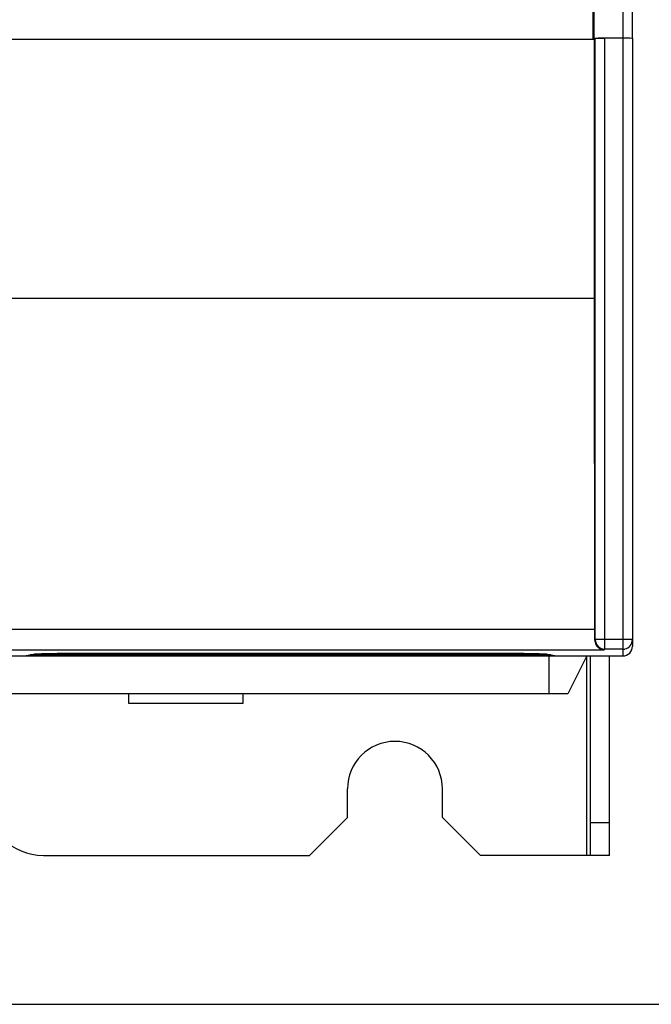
# Model space of a CAD drawing. Header units: millimetres. Extents: x 1117 to 38156, y -1945 to 7303.
# Tile 28 of 256: x 1961 to 1994, y 784 to 836. Entities that reach past the tile are written whole.
import ezdxf

# ---------------------------------------------------------------- set-up
doc = ezdxf.new("R2010")
doc.units = ezdxf.units.MM
doc.styles.get("Standard").update_dxf_attribs({"font": 'arial.ttf'})
doc.dimstyles.new('DIMSTYLE_1', dxfattribs={"dimtxt": 4.2, "dimasz": 3.6, "dimexe": 2.5, "dimexo": 0, "dimgap": 1.05, "dimtad": 1, "dimdsep": 46, "dimtxsty": 'Standard', "dimblk": '_FILLED', "dimblk1": '_FILLED', "dimblk2": '_FILLED', "dimcen": 0.09, "dimazin": 2, "dimtp": 0.01, "dimtm": 0.01, "dimtfac": 1, "dimtofl": 0, "dimtmove": 0, "dimatfit": 3, "dimldrblk": '_FILLED', "dimfxl": 0, "dimtolj": 1, "dimarcsym": 0})

# ---------------------------------------------------------------- blocks, each defined once
blk = doc.blocks.new('_FILLED')
at = {"color": 0, "linetype": 'ByBlock'}
blk.add_solid([(0, 0), (-1, 0.167), (-1, -0.167)], dxfattribs=at)
blk = doc.blocks.new('*D80')
at = {"color": 0, "linetype": 'Continuous', "lineweight": -2}
for p, q in [((1901.177, 1019.133), (2034.75, 1019.133)), ((2032.25, 1015.533), (2032.25, 787.899)), ((1936.977, 784.299), (2034.75, 784.299))]:
    blk.add_line(p, q, dxfattribs=at)
at = {"layer": 'Defpoints', "color": 0, "linetype": 'Continuous'}
for p in [(1901.177, 1019.133), (1936.977, 784.299), (2032.25, 784.299)]:
    blk.add_point(p, dxfattribs=at)
at = {"color": 0, "linetype": 'Continuous', "lineweight": -2, "xscale": 3.6, "yscale": 3.6, "zscale": 3.6}
for p, rotation in [((2032.25, 1019.133), 90), ((2032.25, 784.299), 270)]:
    blk.add_blockref('_FILLED', p, dxfattribs=dict(at, rotation=rotation))
at = {"color": 0, "linetype": 'Continuous', "insert": (2026.091, 901.716), "char_height": 10, "attachment_point": 5, "rotation": 90}
blk.add_mtext('\\A1;234.83', dxfattribs=at)

msp = doc.modelspace()

# ---------------------------------------------------------------- linework, layer by layer
at = {"linetype": 'Continuous'}
for p, q in [((1992.977, 835.124), (1992.977, 1000.23)), ((1992.477, 999.738), (1992.477, 835.133)), ((1990.908, 835.081), (1990.908, 882.176)), ((1990.96, 835.133), (1990.96, 880.933)), ((1956.892, 835.078), (1990.977, 835.078)), ((1990.96, 835.133), (1990.908, 835.081)), ((1990.96, 835.133), (1991.521, 835.133)), ((1991.022, 835.122), (1990.977, 835.078)), ((1990.977, 821.433), (1990.977, 835.078)), ((1991.022, 803.486), (1991.022, 835.122)), ((1992.477, 835.131), (1991.521, 835.131)), ((1991.521, 802.986), (1991.521, 835.131)), ((1992.477, 835.131), (1992.477, 802.633)), ((1992.977, 835.122), (1992.977, 803.133)), ((1990.977, 821.433), (1915.977, 821.433)), ((1991.002, 804.03), (1990.977, 821.433)), ((1915.953, 804.03), (1991.002, 804.03)), ((1991, 803.464), (1991.022, 803.486)), ((1992.977, 803.486), (1991.022, 803.486)), ((1900.477, 802.633), (1992.477, 802.633)), ((1915.47, 802.949), (1991.485, 802.949)), ((1960.983, 802.633), (1961.448, 802.726)), ((1988.674, 802.692), (1961.281, 802.692)), ((1964.926, 802.781), (1985.029, 802.781)), ((1988.507, 802.726), (1988.971, 802.633)), ((1988.577, 802.633), (1988.577, 800.633)), ((1990.577, 802.633), (1989.577, 800.633)), ((1990.577, 792.133), (1990.577, 802.633)), ((1990.777, 792.133), (1990.777, 802.633)), ((1991.521, 802.986), (1991.485, 802.949)), ((1992.477, 802.986), (1991.521, 802.986)), ((1991.777, 792.133), (1991.777, 802.633)), ((1992.477, 802.986), (1992.57, 802.994)), ((1989.577, 800.633), (1903.377, 800.633)), ((1966.477, 800.133), (1966.477, 800.633)), ((1972.477, 800.633), (1972.477, 800.133)), ((1972.477, 800.133), (1966.477, 800.133)), ((1977.977, 794.133), (1977.977, 795.633)), ((1982.977, 794.133), (1982.977, 795.633)), ((1975.977, 792.133), (1977.977, 794.133)), ((1982.977, 794.133), (1984.977, 792.133)), ((1990.777, 793.865), (1991.777, 793.865)), ((1961.977, 792.133), (1975.977, 792.133)), ((1991.777, 792.133), (1984.977, 792.133))]:
    msp.add_line(p, q, dxfattribs=at)
for centre, radius, start, end in [((1991.522, 803.486), 0.5, 180.0209, 269.979), ((1992.478, 803.486), 0.5, 280.6603, 0), ((1980.477, 795.633), 2.5, 0, 180), ((1961.977, 795.133), 3, 180, 270)]:
    msp.add_arc(centre, radius, start, end, dxfattribs=at)
for centre, major_axis, ratio, start_param, end_param in [((1991.521, 835.122), (0.5, 0), 0.017455, 1.570796, 3.124139), ((1992.477, 835.122), (0.5, 0), 0.017455, 0, 1.570796), ((1990.985, 803.949), (0, 1), 0.017455, -2.077118, -1.489752), ((1992.477, 803.133), (0, 0.5), 0.999848, -3.141593, -1.570796)]:
    msp.add_ellipse(centre, major_axis=major_axis, ratio=ratio, start_param=start_param, end_param=end_param, dxfattribs=at)
for points, knots in [([(1991, 803.464), (1990.999, 803.386), (1991.032, 803.239), (1991.156, 803.072), (1991.314, 802.974), (1991.429, 802.951), (1991.485, 802.949)], [0, 0, 0, 0, 0.300066, 0.556082, 0.784759, 1, 1, 1, 1]), ([(1961.448, 802.726), (1961.462, 802.728), (1961.501, 802.732), (1961.574, 802.738), (1961.675, 802.743), (1961.865, 802.75), (1962.165, 802.758), (1962.595, 802.766), (1963.104, 802.773), (1963.89, 802.779), (1964.505, 802.781), (1964.926, 802.781)], [0, 0, 0, 0, 0.012475, 0.03344, 0.062667, 0.099898, 0.197181, 0.322001, 0.470059, 0.636276, 1, 1, 1, 1]), ([(1985.029, 802.781), (1985.45, 802.781), (1986.065, 802.779), (1986.851, 802.773), (1987.36, 802.766), (1987.79, 802.758), (1988.09, 802.75), (1988.28, 802.743), (1988.381, 802.738), (1988.454, 802.732), (1988.492, 802.728), (1988.507, 802.726)], [0, 0, 0, 0, 0.363721, 0.529937, 0.677996, 0.802814, 0.900099, 0.93733, 0.966545, 0.987496, 1, 1, 1, 1])]:
    msp.add_open_spline(points, degree=3, knots=knots, dxfattribs=at)

# ---------------------------------------------------------------- dimensions: what is measured, and where the dimension line sits
dim = msp.add_linear_dim(base=(2032.25, 784.299), p1=(1901.177, 1019.133), p2=(1936.977, 784.299), angle=270, dimstyle='DIMSTYLE_1', override={"dimtxt": 10}, dxfattribs=at)
dim.commit()
dim.dimension.update_dxf_attribs({"geometry": '*D80', "text_midpoint": (2032.25, 901.716), "dimtype": 160})

doc.saveas('drawing.dxf')
